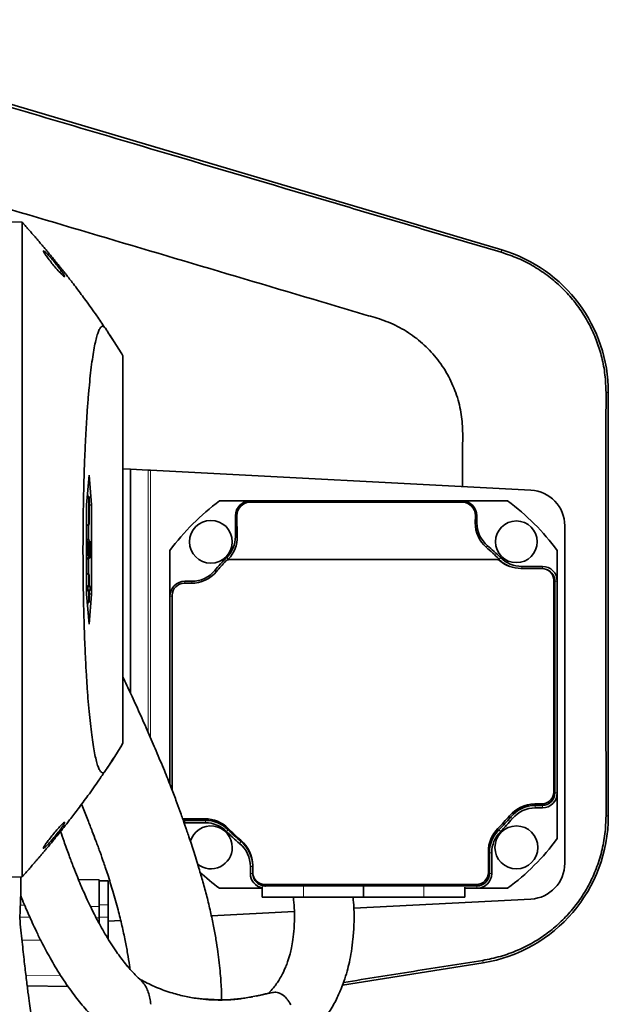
# Model space of a CAD drawing. Header units: millimetres. Extents: x 0 to 11920, y 0 to 8400.
# Tile 44 of 66: x 7481 to 7679, y 3952 to 4282. Entities that reach past the tile are written whole.
import ezdxf

# ---------------------------------------------------------------- set-up
doc = ezdxf.new("R2010")
doc.units = ezdxf.units.MM
doc.header["$LTSCALE"] = 20

msp = doc.modelspace()

# ---------------------------------------------------------------- linework, layer by layer
at = {"color": 7, "linetype": 'Continuous', "lineweight": 35}
for p, q in [((7642.94, 4204.95), (7382.46, 4282.19)), ((7481.94, 4214.23), (7476.75, 4214.41)), ((7481.94, 4214.23), (7481.94, 4214.23)), ((7512.56, 4174.47), (7511.27, 4176.51)), ((7515.75, 4169.44), (7515.75, 4039.44)), ((7678.65, 4015.08), (7678.65, 4157.12)), ((7504.38, 4129.44), (7503.51, 4119.44)), ((7505.26, 4119.44), (7504.38, 4129.44)), ((7518.28, 4131.42), (7515.75, 4131.55)), ((7518.28, 4056.33), (7518.28, 4131.42)), ((7518.28, 4131.42), (7524.17, 4131.11)), ((7524.17, 4131.11), (7525.02, 4131.06)), ((7525.02, 4131.06), (7652.65, 4124.37)), ((7503.96, 4122.26), (7503.86, 4123.44)), ((7503.51, 4119.44), (7503.51, 4089.44)), ((7504.45, 4122.08), (7503.76, 4122.34)), ((7504.34, 4122.08), (7503.76, 4122.28)), ((7504.45, 4122.08), (7504.34, 4122.08)), ((7504.34, 4122.08), (7504.34, 4112.81)), ((7504.45, 4112.81), (7504.45, 4122.08)), ((7504.45, 4119.33), (7505.26, 4119.44)), ((7505.26, 4089.44), (7505.26, 4119.44)), ((7558.52, 4120.78), (7548.19, 4120.78)), ((7629.52, 4120.78), (7558.52, 4120.78)), ((7558.52, 4120.37), (7629.52, 4120.37)), ((7644.85, 4120.78), (7629.52, 4120.78)), ((7553.52, 4115.78), (7553.52, 4108.84)), ((7554.14, 4108.84), (7554.01, 4115.78)), ((7634.03, 4115.78), (7633.99, 4113.41)), ((7634.52, 4113.41), (7634.52, 4115.78)), ((7504.34, 4112.81), (7503.51, 4112.52)), ((7504.45, 4112.81), (7503.51, 4112.46)), ((7504.22, 4107.71), (7504.22, 4112.72)), ((7504.34, 4112.81), (7504.45, 4112.81)), ((7664.02, 4112.39), (7664.02, 3999.17)), ((7504.03, 4107.12), (7503.51, 4107.31)), ((7503.92, 4107.12), (7503.51, 4107.26)), ((7503.92, 4102.65), (7503.92, 4107.12)), ((7503.92, 4107.12), (7504.03, 4107.12)), ((7504.03, 4107.12), (7504.03, 4103.45)), ((7504.31, 4106.6), (7504.03, 4106.68)), ((7504.56, 4107.59), (7504.58, 4107.55)), ((7503.92, 4102.65), (7503.51, 4102.53)), ((7504.39, 4101.82), (7503.92, 4102.65)), ((7504.24, 4104.79), (7504.03, 4104.79)), ((7504.03, 4103.45), (7504.31, 4102.95)), ((7504.8, 4104.5), (7504.34, 4104.5)), ((7504.41, 4102.83), (7504.39, 4101.82)), ((7504.65, 4102.81), (7504.4, 4102.89)), ((7504.67, 4101.66), (7504.65, 4102.81)), ((7531.52, 4104.11), (7531.52, 4088.78)), ((7661.52, 4093.78), (7661.52, 4104.11)), ((7504.39, 4101.82), (7503.51, 4101.45)), ((7503.64, 4101.25), (7503.64, 4101.5)), ((7504.22, 4096.16), (7504.22, 4101.48)), ((7550.93, 4100.98), (7550.91, 4101.03)), ((7550.91, 4101.03), (7551.14, 4101.03)), ((7550.97, 4100.98), (7550.93, 4100.98)), ((7641.02, 4101.1), (7551.66, 4101.1)), ((7641.54, 4101.03), (7642.14, 4101.03)), ((7642.12, 4100.98), (7641.7, 4100.98)), ((7642.14, 4101.03), (7642.12, 4100.98)), ((7504.45, 4096.08), (7503.51, 4096.43)), ((7504.34, 4096.08), (7503.51, 4096.37)), ((7504.34, 4096.08), (7504.34, 4092.08)), ((7504.45, 4096.08), (7504.34, 4096.08)), ((7504.45, 4092.08), (7504.45, 4096.08)), ((7656.32, 4098.1), (7649.32, 4098.1)), ((7656.52, 4098.78), (7649.59, 4098.78)), ((7538.7, 4093.1), (7536.32, 4093.1)), ((7538.89, 4093.78), (7536.52, 4093.78)), ((7660.32, 4023.1), (7660.32, 4094.1)), ((7660.72, 4022.78), (7660.72, 4093.78)), ((7661.52, 4022.78), (7661.52, 4093.78)), ((7504.34, 4092.08), (7503.51, 4092.37)), ((7503.99, 4092.08), (7503.51, 4092.25)), ((7503.99, 4090.81), (7503.51, 4090.64)), ((7504.34, 4090.81), (7503.51, 4090.52)), ((7503.51, 4089.44), (7504.38, 4079.44)), ((7504.34, 4092.08), (7503.99, 4092.08)), ((7503.99, 4092.08), (7503.99, 4090.81)), ((7503.99, 4090.81), (7504.34, 4090.81)), ((7504.34, 4090.81), (7504.34, 4086.81)), ((7504.38, 4079.44), (7505.26, 4089.44)), ((7504.8, 4092.08), (7504.45, 4092.21)), ((7504.8, 4092.08), (7504.45, 4092.08)), ((7504.45, 4090.81), (7504.8, 4090.81)), ((7504.45, 4086.81), (7504.45, 4090.81)), ((7504.8, 4090.81), (7504.45, 4090.68)), ((7504.45, 4089.56), (7505.26, 4089.44)), ((7504.8, 4090.81), (7504.8, 4092.08)), ((7504.34, 4086.81), (7503.76, 4086.6)), ((7504.45, 4086.81), (7503.76, 4086.55)), ((7503.86, 4085.44), (7503.96, 4086.63)), ((7504.34, 4086.81), (7504.45, 4086.81)), ((7531.52, 4088.78), (7531.52, 4025.58)), ((7532.32, 4089.1), (7532.32, 4023.53)), ((7661.52, 4007.45), (7661.52, 4022.78)), ((7653.95, 4019.1), (7656.32, 4019.1)), ((7654.15, 4018.58), (7656.52, 4018.58)), ((7654.15, 4017.78), (7656.52, 4017.78)), ((7535.78, 4014.13), (7536.32, 4014.1)), ((7535.96, 4013.62), (7536.52, 4013.58)), ((7536.32, 4014.1), (7543.26, 4014.1)), ((7536.52, 4013.58), (7543.46, 4013.58)), ((7536.52, 4012.78), (7543.46, 4012.78)), ((7638.39, 3996.1), (7638.39, 4003.1)), ((7638.72, 3995.78), (7638.72, 4002.71)), ((7639.52, 3995.78), (7639.52, 4002.71)), ((7558.52, 3998.15), (7558.52, 3995.78)), ((7559.32, 3998.47), (7559.32, 3996.1)), ((7481.94, 3994.66), (7476.75, 3994.48)), ((7481.94, 3994.66), (7481.94, 3994.66)), ((7500.81, 3993.76), (7507.75, 3993.64)), ((7507.75, 3993.64), (7507.75, 3992.47)), ((7559.32, 3996), (7559.32, 3995.78)), ((7507.75, 3993.25), (7510.75, 3993.25)), ((7507.75, 3985.25), (7507.75, 3992.47)), ((7510.75, 3985.25), (7510.75, 3993.25)), ((7548.19, 3990.78), (7562.52, 3990.78)), ((7562.52, 3991.23), (7562.52, 3987.78)), ((7563.32, 3992.1), (7634.39, 3992.1)), ((7563.52, 3991.58), (7634.52, 3991.58)), ((7596.52, 3987.78), (7596.52, 3991.57)), ((7630.52, 3987.78), (7630.52, 3991.12)), ((7630.52, 3990.78), (7634.52, 3990.78)), ((7634.52, 3990.78), (7644.85, 3990.78)), ((7576.3, 3987.78), (7562.52, 3987.78)), ((7596.52, 3987.78), (7576.3, 3987.78)), ((7652.65, 3987.18), (7593.26, 3984.07)), ((7616.74, 3987.78), (7596.52, 3987.78)), ((7630.52, 3987.78), (7616.74, 3987.78)), ((7507.75, 3984.64), (7507.75, 3985.25)), ((7507.75, 3981.08), (7507.75, 3984.64)), ((7510.75, 3981.08), (7510.75, 3985.25)), ((7507.75, 3979.06), (7507.75, 3981.08)), ((7510.75, 3973.79), (7510.75, 3981.08)), ((7573.27, 3983.02), (7545.44, 3981.56)), ((7510.75, 3979.75), (7515.01, 3979.97)), ((7589.42, 3958.25), (7636.64, 3965.81)), ((7483.62, 3958.06), (7497.43, 3957.82)), ((7565.48, 3955.75), (7560.55, 3954.63)), ((7570.06, 3954.45), (7569.17, 3955.15))]:
    msp.add_line(p, q, dxfattribs=at)
at = {"color": 8, "linetype": 'Continuous', "lineweight": 18}
for p, q in [((7642.94, 4204.95), (7642.7, 4204.16)), ((7678.65, 4157.12), (7677.87, 4157.12)), ((7524.17, 4043.22), (7524.17, 4131.11)), ((7525.02, 4131.06), (7525.02, 4041.26)), ((7558.52, 4120.37), (7558.52, 4120.78)), ((7629.52, 4120.37), (7629.52, 4120.78)), ((7554.01, 4115.78), (7553.52, 4115.78)), ((7634.03, 4115.78), (7634.52, 4115.78)), ((7633.99, 4113.41), (7634.52, 4113.41)), ((7554.14, 4108.84), (7553.52, 4108.84)), ((7637.69, 4105.2), (7638.12, 4105.72)), ((7551.12, 4101.24), (7550.59, 4101.77)), ((7641.98, 4101.18), (7642.51, 4101.71)), ((7547.07, 4096.97), (7546.58, 4097.38)), ((7649.59, 4098.1), (7649.59, 4098.78)), ((7656.52, 4098.09), (7656.52, 4098.78)), ((7536.52, 4093.1), (7536.52, 4093.78)), ((7538.89, 4093.1), (7538.89, 4093.78)), ((7660.72, 4093.78), (7661.52, 4093.78)), ((7532.32, 4088.78), (7531.52, 4088.78)), ((7660.72, 4022.78), (7661.52, 4022.78)), ((7654.15, 4018.58), (7654.15, 4017.78)), ((7656.52, 4018.58), (7656.52, 4017.78)), ((7536.52, 4013.58), (7536.52, 4012.78)), ((7543.46, 4013.58), (7543.46, 4012.78)), ((7645.85, 4014.69), (7646.47, 4014.18)), ((7678.65, 4015.08), (7677.88, 4015.08)), ((7551.1, 4010.41), (7550.53, 4009.85)), ((7641.89, 4010.36), (7642.45, 4009.79)), ((7555.44, 4006.45), (7554.92, 4005.83)), ((7638.72, 4002.71), (7639.52, 4002.71)), ((7559.32, 3998.15), (7558.52, 3998.15)), ((7559.32, 3995.78), (7558.52, 3995.78)), ((7638.72, 3995.78), (7639.52, 3995.78)), ((7563.52, 3991.58), (7563.52, 3991.23)), ((7576.3, 3987.78), (7576.3, 3991.45)), ((7616.74, 3987.78), (7616.74, 3991.45)), ((7634.52, 3991.58), (7634.52, 3990.78)), ((7482.78, 3985.08), (7481.31, 3985.1)), ((7507.75, 3984.64), (7504.86, 3984.69)), ((7507.75, 3985.25), (7510.75, 3985.25)), ((7481.16, 3981.12), (7484.51, 3981.09)), ((7506.77, 3980.91), (7507.75, 3980.9)), ((7507.75, 3981.08), (7510.75, 3981.08)), ((7636.64, 3965.81), (7636.51, 3966.62)), ((7483.18, 3961.68), (7494.9, 3961.49))]:
    msp.add_line(p, q, dxfattribs=at)
at = {"color": 7, "linetype": 'Continuous', "lineweight": 35, "flags": 128}
for points in [[(7504.56, 4107.59), (7504.06, 4107.77), (7503.56, 4107.95)], [(7550.93, 4100.98), (7550.93, 4100.97), (7550.92, 4100.97), (7550.92, 4100.97), (7550.92, 4100.96), (7550.92, 4100.96), (7550.91, 4100.96), (7550.91, 4100.95), (7550.91, 4100.95)]]:
    msp.add_lwpolyline(points, dxfattribs=at)
at = {"color": 8, "linetype": 'Continuous', "lineweight": 18, "flags": 128}
msp.add_lwpolyline([(7488.17, 3973.37), (7487.75, 3973.37), (7481.87, 3973.42)], dxfattribs=at)
at = {"color": 7, "linetype": 'Continuous', "lineweight": 35}
for centre, radius in [((7545.26, 4107.04), 7.19), ((7647.79, 4107.04), 7), ((7647.79, 4004.51), 7.19)]:
    msp.add_circle(centre, radius, dxfattribs=at)
for centre, radius, start, end in [((7628.75, 4157.12), 49.9, 0, 73.4843), ((7652.02, 4112.39), 12, 0, 87), ((7596.52, 4055.78), 81, 126.6335, 143.3665), ((7558.52, 4115.78), 5, 90, 180), ((7629.52, 4115.78), 5, 0, 90), ((7596.52, 4055.78), 81, 36.6335, 53.3665), ((7644.52, 4113.41), 10, 180, 230.2082), ((7543.52, 4108.84), 10, 314.9643, 0), ((7596.52, 4055.78), 65, 44.9643, 50.2082), ((7596.52, 4055.78), 65, 134.9643, 140.2082), ((7596.32, 4056.1), 64, 136.0883, 140.2082), ((7551.66, 4099.1), 2, 90, 136.0883), ((7641.02, 4099.1), 2, 50.2849, 90), ((7649.59, 4108.78), 10.8, 226.2445, 247.1667), ((7649.32, 4109.1), 11, 230.2849, 270), ((7649.59, 4108.78), 10, 224.9643, 270), ((7538.7, 4104.1), 11, 270, 320.2082), ((7538.89, 4103.78), 10, 270, 320.2082), ((7656.32, 4094.1), 4, 0, 90), ((7656.52, 4093.78), 5, 0, 90), ((7656.52, 4093.78), 4.2, 0, 65.8035), ((7536.52, 4088.78), 5, 90, 180), ((7536.32, 4089.1), 4, 90, 180), ((7656.32, 4023.1), 4, 270, 0), ((7656.52, 4022.78), 4.2, 270, 0), ((7656.52, 4022.78), 5, 270, 0), ((7653.95, 4008.1), 11, 90, 140.2082), ((7654.15, 4007.78), 10.8, 90, 140.2082), ((7654.15, 4007.78), 10, 90, 140.2082), ((7543.26, 4003.1), 11, 44.9643, 90), ((7543.46, 4002.78), 10.8, 44.9643, 90), ((7628.75, 4015.08), 49.9, 279.0937, 0), ((7596.32, 4056.1), 64, 315.0357, 320.2082), ((7596.52, 4055.78), 64.2, 314.9643, 320.2082), ((7596.52, 4055.78), 65, 314.9643, 320.2082), ((7545.26, 4004.51), 7.19, 0, 163.6807), ((7543.46, 4002.78), 10, 44.9643, 90), ((7596.32, 4056.1), 64, 224.9643, 230.2082), ((7596.52, 4055.78), 64.2, 224.9643, 230.2082), ((7649.39, 4003.1), 11, 135.0357, 180), ((7649.52, 4002.71), 10.8, 134.9643, 180), ((7596.52, 4055.78), 65, 224.9643, 230.2082), ((7548.32, 3998.47), 11, 0, 50.2082), ((7649.52, 4002.71), 10, 134.9643, 180), ((7596.52, 4055.78), 81, 306.6335, 323.3665), ((7545.26, 4004.51), 7.19, 231.8875, 0), ((7548.52, 3998.15), 10, 0, 50.2082), ((7548.52, 3998.15), 10.8, 0.8448, 50.2082), ((7652.02, 3999.17), 12, 273, 0), ((7596.52, 4055.78), 81, 227.2377, 233.3665), ((7563.52, 3995.78), 5, 180, 258.463), ((7563.32, 3996.1), 4, 180, 270), ((7563.52, 3995.78), 4.2, 180, 270), ((7634.39, 3996.1), 4, 270, 0), ((7634.52, 3995.78), 4.2, 270, 0), ((7634.52, 3995.78), 5, 270, 0)]:
    msp.add_arc(centre, radius, start, end, dxfattribs=at)
for centre, major_axis, start_param, end_param in [((7558.52, 4115.86), (0, 4.51), 0, 1.588252), ((7629.52, 4115.86), (0, 4.51), 4.694933, 6.283185), ((7644.52, 4113.22), (0, 10.54), 1.55334, 2.435847), ((7543.52, 4108.66), (0, 10.62), 3.938781, 4.729845), ((7596.52, 4056.89), (0, 63.48), 5.484737, 5.57744), ((7596.52, 4056.89), (0, 63.48), 0.797188, 0.801861), ((7649.59, 4108.59), (0, 10.62), 2.343145, 2.363788)]:
    msp.add_ellipse(centre, major_axis=major_axis, ratio=0.999848, start_param=start_param, end_param=end_param, dxfattribs=at)
for points, knots in [([(7382.17, 4281.22), (7407.15, 4273.82), (7457.13, 4259.01), (7525.54, 4238.77), (7575.1, 4224.13), (7605.84, 4215.04), (7624.28, 4209.58), (7636.56, 4205.96), (7642.7, 4204.16)], [0, 0, 0, 0, 0.287648, 0.575293, 0.787632, 0.858432, 0.929232, 1, 1, 1, 1]), ([(7425.74, 4234), (7430.76, 4232.51), (7451.21, 4226.45), (7487.07, 4215.81), (7533.33, 4202.11), (7568.11, 4191.77), (7589.48, 4185.47), (7597.39, 4183.08), (7603.51, 4181.39), (7609.5, 4178.65), (7615.07, 4174.86), (7619.97, 4170.14), (7623.98, 4164.72), (7627.04, 4158.65), (7629, 4152.29), (7629.86, 4145.75), (7629.69, 4137.11), (7629.75, 4130.38), (7629.75, 4125.81), (7629.75, 4125.57)], [0, 0, 0, 0, 0.062237, 0.25356, 0.444847, 0.636139, 0.685275, 0.709843, 0.734413, 0.760744, 0.787838, 0.81417, 0.841265, 0.867584, 0.894667, 0.919939, 0.945664, 0.99721, 1, 1, 1, 1]), ([(7509.73, 4178.79), (7508.81, 4180.16), (7506.71, 4183.28), (7503.54, 4187.68), (7500.78, 4191.38), (7498.87, 4193.89), (7497.69, 4195.4), (7496.92, 4196.39), (7496.44, 4197), (7496.01, 4197.54), (7495.5, 4198.18), (7494.95, 4198.87), (7494.27, 4199.72), (7493.51, 4200.66), (7492.67, 4201.69), (7491.83, 4202.71), (7490.98, 4203.73), (7490.13, 4204.76), (7489.28, 4205.78), (7488.42, 4206.79), (7487.55, 4207.81), (7486.68, 4208.82), (7485.83, 4209.81), (7485, 4210.77), (7484.17, 4211.71), (7483.34, 4212.65), (7482.58, 4213.5), (7482.13, 4214.01), (7481.94, 4214.23)], [0, 0, 0, 0, 0.02604, 0.05929, 0.085535, 0.098993, 0.109138, 0.115919, 0.118838, 0.121325, 0.127245, 0.135096, 0.145238, 0.165074, 0.190646, 0.222013, 0.259156, 0.301833, 0.350159, 0.404119, 0.463779, 0.529366, 0.601384, 0.675703, 0.755571, 0.840859, 0.931577, 1, 1, 1, 1]), ([(7481.94, 3994.66), (7481.94, 3994.73), (7481.95, 3994.88), (7481.95, 3996.07), (7481.95, 3997.99), (7481.95, 4000.69), (7481.95, 4004.1), (7481.95, 4008.21), (7481.96, 4013.05), (7481.96, 4018.55), (7481.96, 4024.61), (7481.96, 4031.21), (7481.96, 4038.42), (7481.97, 4046.09), (7481.97, 4054.11), (7481.97, 4062.47), (7481.97, 4071.23), (7481.97, 4080.21), (7481.97, 4089.29), (7481.97, 4098.46), (7481.97, 4107.78), (7481.97, 4117.06), (7481.97, 4126.18), (7481.97, 4135.13), (7481.97, 4143.96), (7481.97, 4152.49), (7481.96, 4160.62), (7481.97, 4168.33), (7481.96, 4175.68), (7481.96, 4182.5), (7481.96, 4188.72), (7481.96, 4194.34), (7481.96, 4199.38), (7481.95, 4203.72), (7481.95, 4207.32), (7481.95, 4210.21), (7481.95, 4212.35), (7481.95, 4213.9), (7481.94, 4214.11), (7481.94, 4214.23)], [0, 0, 0, 0, 0.02637, 0.052923, 0.080054, 0.107384, 0.133755, 0.160309, 0.18744, 0.21477, 0.241141, 0.267696, 0.294828, 0.322159, 0.348531, 0.375086, 0.402218, 0.42955, 0.455921, 0.482475, 0.509606, 0.536936, 0.563308, 0.589862, 0.616994, 0.644326, 0.670698, 0.697253, 0.724386, 0.751718, 0.778088, 0.804642, 0.831773, 0.859104, 0.885475, 0.91203, 0.939162, 0.966493, 1, 1, 1, 1]), ([(7491.94, 4200.44), (7492.39, 4199.9), (7493.35, 4198.73), (7494.64, 4197.31), (7495.56, 4196.4), (7496.08, 4195.98), (7496.26, 4195.97), (7496.13, 4196.32), (7495.77, 4196.93), (7495.11, 4197.88), (7494.12, 4199.19), (7492.81, 4200.83), (7491.47, 4202.41), (7490.32, 4203.66), (7489.56, 4204.39), (7489.14, 4204.7), (7489.04, 4204.62), (7489.22, 4204.2), (7489.66, 4203.48), (7490.46, 4202.34), (7491.3, 4201.24), (7491.84, 4200.58), (7491.94, 4200.44)], [0, 0, 0, 0, 0.067377, 0.145268, 0.19774, 0.240217, 0.282941, 0.320053, 0.356519, 0.397545, 0.459154, 0.521789, 0.596625, 0.660349, 0.70988, 0.750608, 0.791522, 0.828198, 0.865437, 0.917431, 0.983777, 1, 1, 1, 1]), ([(7642.7, 4204.16), (7644.6, 4203.52), (7648.41, 4202.25), (7653.78, 4199.47), (7658.65, 4196.2), (7662.95, 4192.48), (7666.7, 4188.44), (7669.98, 4184), (7672.72, 4179.21), (7674.92, 4174.15), (7676.58, 4168.75), (7677.66, 4163.04), (7677.8, 4159.09), (7677.87, 4157.12)], [0, 0, 0, 0, 0.095694, 0.191756, 0.287451, 0.37477, 0.462367, 0.549686, 0.637009, 0.72461, 0.811933, 0.905966, 1, 1, 1, 1]), ([(7515.75, 4169.44), (7514.71, 4171.14), (7513.14, 4173.69), (7511.31, 4176.4), (7510.27, 4178.11), (7509.57, 4179.13), (7508.94, 4179.43), (7508.38, 4179.15), (7507.83, 4178.34), (7507.28, 4176.99), (7506.75, 4175.13), (7506.23, 4172.79), (7505.73, 4169.92), (7505.25, 4166.58), (7504.8, 4162.8), (7504.38, 4158.6), (7503.98, 4153.95), (7503.63, 4148.95), (7503.32, 4143.7), (7503.05, 4138.21), (7502.82, 4132.4), (7502.63, 4126.41), (7502.49, 4120.33), (7502.4, 4114.17), (7502.35, 4107.87), (7502.35, 4101.56), (7502.39, 4095.32), (7502.48, 4089.17), (7502.62, 4083.05), (7502.8, 4077.1), (7503.02, 4071.38), (7503.28, 4065.91), (7503.59, 4060.65), (7503.93, 4055.71), (7504.3, 4051.14), (7504.71, 4046.96), (7505.15, 4043.13), (7505.61, 4039.73), (7506.1, 4036.8), (7506.61, 4034.34), (7507.14, 4032.34), (7507.68, 4030.86), (7508.23, 4029.91), (7508.79, 4029.48), (7509.35, 4029.57), (7511.68, 4032.73), (7513.81, 4036.24), (7515.75, 4039.44)], [0, 0, 0, 0, 0.092057, 0.138089, 0.161113, 0.184126, 0.200081, 0.216146, 0.232553, 0.249078, 0.265033, 0.281098, 0.297507, 0.314037, 0.330067, 0.346211, 0.362717, 0.379348, 0.395147, 0.411057, 0.42732, 0.443704, 0.459374, 0.475153, 0.491277, 0.50752, 0.52315, 0.538887, 0.554967, 0.571165, 0.586806, 0.602556, 0.618647, 0.634855, 0.65053, 0.666311, 0.682429, 0.698662, 0.714513, 0.730473, 0.746771, 0.763185, 0.779244, 0.795413, 0.81193, 0.828565, 1, 1, 1, 1]), ([(7677.87, 4157.12), (7677.87, 4145.31), (7677.86, 4115.74), (7677.86, 4068.39), (7677.87, 4032.85), (7677.88, 4015.08)], [0, 0, 0, 0, 0.249344, 0.624662, 1, 1, 1, 1]), ([(7504.59, 4107.58), (7504.42, 4107.64), (7504.08, 4107.76), (7503.75, 4107.88), (7503.58, 4107.94)], [0, 0, 0, 0, 0.5, 1, 1, 1, 1]), ([(7504.24, 4104.79), (7504.24, 4105.11), (7504.25, 4105.73), (7504.28, 4106.31), (7504.31, 4106.56), (7504.31, 4106.6)], [0, 0, 0, 0, 0.466679, 0.904906, 1, 1, 1, 1]), ([(7504.31, 4106.6), (7504.34, 4106.86), (7504.4, 4107.36), (7504.49, 4107.57), (7504.54, 4107.58), (7504.56, 4107.59)], [0, 0, 0, 0, 0.415709, 0.827215, 1, 1, 1, 1]), ([(7504.54, 4106.27), (7504.53, 4106.26), (7504.48, 4106.24), (7504.42, 4106.02), (7504.38, 4105.59), (7504.35, 4105.05), (7504.34, 4104.64), (7504.34, 4104.43)], [0, 0, 0, 0, 0.187055, 0.44251, 0.629393, 0.817001, 1, 1, 1, 1]), ([(7504.8, 4104.5), (7504.8, 4104.7), (7504.79, 4105.08), (7504.76, 4105.59), (7504.71, 4106.02), (7504.64, 4106.26), (7504.59, 4106.28), (7504.56, 4106.29)], [0, 0, 0, 0, 0.1643917, 0.3155494, 0.5063788, 0.7531818, 1, 1, 1, 1]), ([(7504.72, 4107.25), (7504.75, 4107.06), (7504.81, 4106.76), (7504.87, 4106.02), (7504.89, 4105.28), (7504.9, 4104.77), (7504.9, 4104.54)], [0, 0, 0, 0, 0.3603087, 0.5857424, 0.8116391, 1, 1, 1, 1]), ([(7504.31, 4102.95), (7504.3, 4103.14), (7504.29, 4103.44), (7504.26, 4103.82), (7504.25, 4104.2), (7504.24, 4104.54), (7504.24, 4104.76), (7504.24, 4104.79)], [0, 0, 0, 0, 0.336468, 0.504707, 0.673364, 0.955451, 1, 1, 1, 1]), ([(7504.34, 4104.43), (7504.34, 4104.19), (7504.35, 4103.7), (7504.38, 4103.17), (7504.4, 4102.91), (7504.41, 4102.83)], [0, 0, 0, 0, 0.396428, 0.805923, 1, 1, 1, 1]), ([(7504.65, 4102.81), (7504.68, 4102.9), (7504.72, 4103.05), (7504.77, 4103.52), (7504.79, 4104), (7504.8, 4104.33), (7504.8, 4104.5)], [0, 0, 0, 0, 0.346231, 0.612217, 0.807114, 1, 1, 1, 1]), ([(7504.9, 4104.54), (7504.9, 4104.2), (7504.89, 4103.56), (7504.85, 4102.73), (7504.79, 4102.12), (7504.73, 4101.8), (7504.69, 4101.7), (7504.67, 4101.66)], [0, 0, 0, 0, 0.238585, 0.446498, 0.654079, 0.871929, 1, 1, 1, 1]), ([(7504.67, 4101.66), (7504.5, 4101.59), (7504.16, 4101.45), (7503.81, 4101.32), (7503.64, 4101.25)], [0, 0, 0, 0, 0.499984, 1, 1, 1, 1]), ([(7548.85, 3953.49), (7548.85, 3954.43), (7548.82, 3957.19), (7548.52, 3961.38), (7548.09, 3965.81), (7547.61, 3969.6), (7546.99, 3973.69), (7546.18, 3978.16), (7545.16, 3982.99), (7543.97, 3987.94), (7542.66, 3992.78), (7541.44, 3996.97), (7540.35, 4000.52), (7539.43, 4003.42), (7538.56, 4006.1), (7537.78, 4008.43), (7537.16, 4010.25), (7536.67, 4011.7), (7536.19, 4013.07), (7535.59, 4014.76), (7534.71, 4017.21), (7533.47, 4020.57), (7531.76, 4025.03), (7529.57, 4030.52), (7527.04, 4036.61), (7524.25, 4043.07), (7521.42, 4049.46), (7518.57, 4055.72), (7516.65, 4059.83), (7515.75, 4061.77)], [0, 0, 0, 0, 0.035109, 0.102599, 0.143513, 0.18387, 0.227164, 0.273773, 0.3238, 0.376061, 0.425346, 0.470907, 0.500593, 0.528121, 0.553445, 0.575562, 0.592135, 0.602994, 0.61428, 0.629797, 0.649532, 0.681223, 0.719863, 0.765402, 0.817777, 0.864597, 0.91288, 0.959012, 1, 1, 1, 1]), ([(7510.49, 4031.24), (7510.9, 4031.83), (7511.63, 4032.9), (7512.32, 4034), (7512.62, 4034.49)], [0, 0, 0, 0, 0.556567, 1, 1, 1, 1]), ([(7482.08, 3994.82), (7482.11, 3994.85), (7482.28, 3995.04), (7482.63, 3995.44), (7483.14, 3996), (7483.66, 3996.59), (7484.2, 3997.21), (7484.76, 3997.84), (7485.32, 3998.49), (7485.88, 3999.14), (7486.46, 3999.81), (7487.06, 4000.51), (7487.66, 4001.21), (7488.27, 4001.92), (7488.87, 4002.63), (7489.44, 4003.31), (7489.98, 4003.95), (7490.45, 4004.52), (7490.93, 4005.09), (7491.37, 4005.62), (7491.8, 4006.14), (7492.34, 4006.8), (7493.18, 4007.82), (7494.42, 4009.35), (7496.02, 4011.36), (7498.18, 4014.1), (7500.9, 4017.66), (7504.19, 4022.1), (7507.22, 4026.35), (7509.1, 4029.15), (7509.79, 4030.19)], [0, 0, 0, 0, 0.0193465, 0.1197609, 0.2135986, 0.3008672, 0.3809867, 0.4534908, 0.5156042, 0.5720688, 0.6230776, 0.6686973, 0.708923, 0.7420094, 0.7701785, 0.7933951, 0.807561, 0.8189817, 0.8277578, 0.8341439, 0.8366432, 0.8403743, 0.8478872, 0.8583729, 0.8723858, 0.8898532, 0.9152473, 0.9453033, 0.979811, 1, 1, 1, 1]), ([(7501.87, 4019), (7501.98, 4018.74), (7502.72, 4016.94), (7503.91, 4013.92), (7505.4, 4010.09), (7506.52, 4007.12), (7507.35, 4004.89), (7507.92, 4003.31), (7508.37, 4002.08), (7508.76, 4000.98), (7509.24, 3999.59), (7509.9, 3997.67), (7510.7, 3995.28), (7511.56, 3992.58), (7512.43, 3989.7), (7513.31, 3986.65), (7514.35, 3982.77), (7515.47, 3978.2), (7516.52, 3973.35), (7517.33, 3968.96), (7517.84, 3965.84), (7518.04, 3964.18), (7518.09, 3963.79)], [0, 0, 0, 0, 0.010918, 0.076955, 0.133854, 0.181422, 0.212172, 0.23706, 0.256079, 0.271115, 0.29205, 0.326408, 0.36931, 0.416959, 0.469122, 0.52514, 0.58454, 0.684412, 0.785826, 0.879518, 0.971573, 1, 1, 1, 1]), ([(7677.88, 4015.08), (7677.8, 4013.07), (7677.66, 4009.04), (7676.51, 4003.09), (7674.75, 3997.49), (7672.39, 3992.31), (7669.57, 3987.57), (7666.24, 3983.18), (7662.43, 3979.19), (7658.2, 3975.65), (7653.45, 3972.5), (7648.18, 3969.87), (7642.46, 3967.79), (7638.49, 3967.01), (7636.51, 3966.62)], [0, 0, 0, 0, 0.086904, 0.174142, 0.261046, 0.340311, 0.419828, 0.499093, 0.578376, 0.657912, 0.737195, 0.824684, 0.912512, 1, 1, 1, 1]), ([(7491.94, 4008.44), (7491.51, 4007.89), (7490.72, 4006.9), (7489.81, 4005.64), (7489.25, 4004.76), (7489.03, 4004.28), (7489.13, 4004.2), (7489.47, 4004.42), (7490.09, 4005), (7491.04, 4006), (7492.31, 4007.46), (7493.73, 4009.18), (7494.97, 4010.81), (7495.77, 4011.96), (7496.16, 4012.63), (7496.25, 4012.93), (7496.05, 4012.88), (7495.59, 4012.52), (7494.76, 4011.7), (7493.56, 4010.39), (7492.56, 4009.21), (7492.03, 4008.55), (7491.94, 4008.44)], [0, 0, 0, 0, 0.06748, 0.121777, 0.165342, 0.209173, 0.246937, 0.283443, 0.323957, 0.383987, 0.445009, 0.518612, 0.596, 0.644069, 0.684169, 0.724445, 0.760732, 0.798002, 0.85088, 0.918418, 0.986966, 1, 1, 1, 1]), ([(7521.93, 3959.81), (7521.25, 3960.43), (7519.41, 3962.11), (7516.63, 3965.36), (7513.35, 3969.73), (7510.18, 3974.66), (7507.25, 3979.88), (7505.07, 3984.2), (7503.54, 3987.47), (7502.47, 3989.84), (7501.47, 3992.16), (7500.37, 3994.8), (7499.07, 3998.07), (7497.58, 4002.04), (7496.13, 4006.06), (7495.2, 4008.79), (7494.81, 4009.93)], [0, 0, 0, 0, 0.0583023, 0.1574815, 0.2515192, 0.3690499, 0.4753314, 0.5640941, 0.6152289, 0.6563832, 0.6930794, 0.7394442, 0.796423, 0.8643882, 0.9437409, 1, 1, 1, 1]), ([(7481.51, 3994.64), (7481.52, 3993.82), (7481.54, 3992.52), (7481.55, 3991.27), (7481.52, 3990.9), (7481.52, 3990.88)], [0, 0, 0, 0, 0.6219023, 0.975207, 1, 1, 1, 1]), ([(7481.14, 3980.65), (7481.25, 3983.23), (7481.4, 3986.58), (7481.49, 3990.07), (7481.52, 3990.88)], [0, 0, 0, 0, 0.7681514, 1, 1, 1, 1]), ([(7481.44, 3988.31), (7481.63, 3987.84), (7482.2, 3986.41), (7483.12, 3984.25), (7484.22, 3981.73), (7485.38, 3979.13), (7486.8, 3976.11), (7488.77, 3972.11), (7491.43, 3967.14), (7494.89, 3961.35), (7498.65, 3955.89), (7502.61, 3950.93), (7506.68, 3946.54), (7510.88, 3942.66), (7513.85, 3940.52), (7515.18, 3939.57)], [0, 0, 0, 0, 0.023177, 0.071182, 0.109205, 0.152231, 0.205023, 0.267431, 0.365337, 0.47727, 0.599312, 0.697512, 0.80151, 0.911415, 1, 1, 1, 1]), ([(7572.97, 3987.78), (7573.08, 3986.59), (7573.3, 3984.17), (7573.34, 3980.67), (7573.21, 3977.11), (7572.87, 3973.86), (7572.37, 3971.02), (7571.9, 3968.99), (7571.45, 3967.42), (7570.98, 3965.97), (7570.29, 3964.15), (7569.39, 3962.2), (7568.35, 3960.34), (7567.32, 3958.76), (7566.11, 3957.19), (7565.2, 3956.13), (7564.64, 3955.61), (7564.63, 3955.61)], [0, 0, 0, 0, 0.093833, 0.192067, 0.274684, 0.374627, 0.450676, 0.50612, 0.544737, 0.587013, 0.637954, 0.716219, 0.785076, 0.844254, 0.908631, 0.999097, 1, 1, 1, 1]), ([(7569.54, 3934.48), (7570.9, 3935.29), (7573.48, 3936.83), (7576.82, 3939.55), (7579.49, 3942.13), (7582.09, 3945.07), (7584.67, 3948.59), (7586.77, 3952.24), (7588.14, 3955.08), (7589.05, 3957.22), (7590.03, 3959.83), (7590.96, 3962.81), (7591.8, 3966.18), (7592.49, 3969.79), (7593.03, 3974.03), (7593.34, 3978.95), (7593.36, 3983.63), (7593.1, 3986.64), (7593, 3987.78)], [0, 0, 0, 0, 0.087729, 0.167406, 0.232482, 0.28355, 0.371736, 0.452932, 0.489422, 0.52306, 0.564224, 0.62166, 0.669381, 0.725108, 0.789474, 0.863353, 0.947868, 1, 1, 1, 1]), ([(7489.81, 3923.75), (7489.74, 3923.89), (7489.6, 3924.17), (7489.26, 3925.24), (7488.87, 3926.67), (7488.45, 3928.37), (7488, 3930.38), (7487.52, 3932.63), (7487.05, 3935.06), (7486.61, 3937.44), (7486.27, 3939.44), (7485.99, 3941.11), (7485.78, 3942.45), (7485.58, 3943.73), (7485.36, 3945.14), (7485.1, 3946.91), (7484.77, 3949.26), (7484.35, 3952.29), (7483.86, 3956.08), (7483.29, 3960.73), (7482.63, 3966.36), (7481.9, 3973.08), (7481.39, 3978.11), (7481.12, 3980.79)], [0, 0, 0, 0, 0.078811, 0.15034, 0.215122, 0.273567, 0.325972, 0.383282, 0.431714, 0.472446, 0.508884, 0.530954, 0.551254, 0.569789, 0.587714, 0.611846, 0.643355, 0.682346, 0.728999, 0.783592, 0.846538, 0.918416, 1, 1, 1, 1]), ([(7481.14, 3980.55), (7481.14, 3980.55), (7481.14, 3980.56), (7481.15, 3980.59), (7481.15, 3980.62)], [0, 0, 0, 0, 0.272355, 1, 1, 1, 1]), ([(7636.51, 3966.62), (7628.74, 3965.39), (7613.22, 3962.94), (7597.62, 3960.45), (7589.81, 3959.2), (7589.77, 3959.2)], [0, 0, 0, 0, 0.4987713, 0.9977584, 1, 1, 1, 1]), ([(7559.34, 3954.41), (7558.59, 3954.28), (7557.25, 3954.05), (7555.45, 3953.78), (7553.93, 3953.59), (7552.28, 3953.44), (7550.22, 3953.32), (7547.57, 3953.28), (7544.35, 3953.4), (7540.56, 3953.79), (7536.25, 3954.55), (7531.43, 3955.85), (7526.41, 3957.68), (7523.11, 3959.39), (7521.49, 3960.23)], [0, 0, 0, 0, 0.066136, 0.117955, 0.15566, 0.194088, 0.247038, 0.314349, 0.395877, 0.491567, 0.601537, 0.72617, 0.866224, 1, 1, 1, 1]), ([(7525.11, 3951.87), (7525.03, 3952.56), (7524.87, 3953.95), (7524.32, 3955.89), (7523.56, 3957.63), (7522.73, 3958.93), (7522.1, 3959.53), (7521.87, 3959.75)], [0, 0, 0, 0, 0.2196898, 0.446351, 0.6548492, 0.8715347, 1, 1, 1, 1]), ([(7565.91, 3955.86), (7562.76, 3955.15), (7556.56, 3953.73), (7547.62, 3953.13), (7541.98, 3953.76), (7539.33, 3954.07)], [0, 0, 0, 0, 0.352559, 0.695107, 1, 1, 1, 1]), ([(7569.17, 3955.15), (7569.14, 3955.16), (7568.62, 3955.5), (7567.54, 3955.98), (7566.45, 3955.9), (7565.91, 3955.86)], [0, 0, 0, 0, 0.021989, 0.516417, 1, 1, 1, 1]), ([(7571.16, 3953.19), (7570.96, 3953.46), (7570.61, 3953.92), (7570.22, 3954.29), (7570.06, 3954.45)], [0, 0, 0, 0, 0.59091, 1, 1, 1, 1]), ([(7572.11, 3951.65), (7571.98, 3951.88), (7571.69, 3952.43), (7571.36, 3952.91), (7571.16, 3953.19)], [0, 0, 0, 0, 0.418585, 1, 1, 1, 1])]:
    msp.add_open_spline(points, degree=3, knots=knots, dxfattribs=at)

doc.saveas('drawing.dxf')
